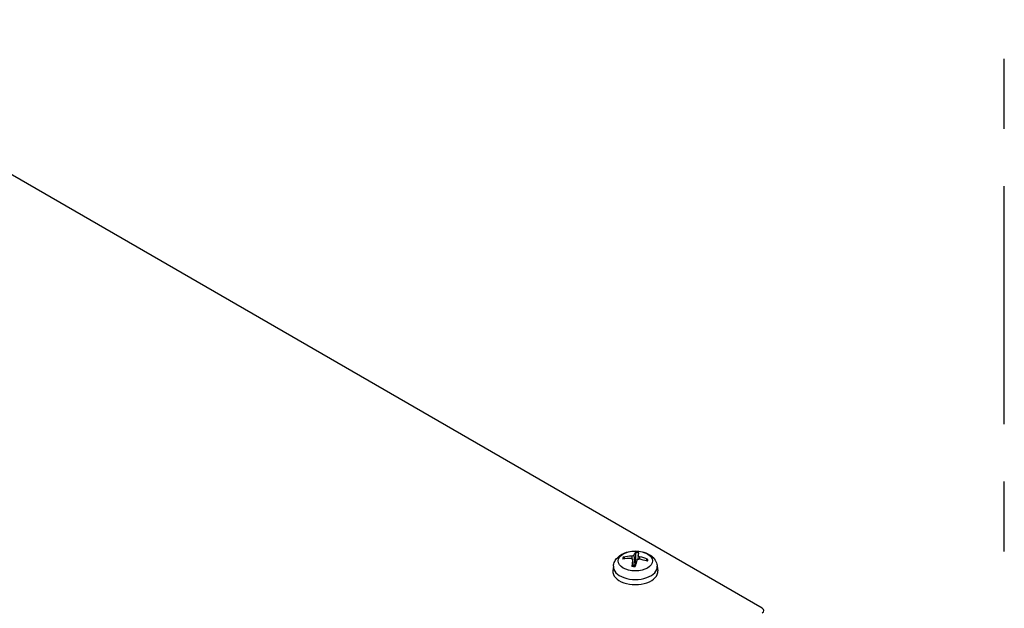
# Model space of a CAD drawing. Header units: millimetres. Extents: x 0 to 2376, y 0 to 1680.
# Tile 54 of 61: x 1440 to 1616, y 1308 to 1413. Entities that reach past the tile are written whole.
import ezdxf

# ---------------------------------------------------------------- set-up
doc = ezdxf.new("R2010")
doc.units = ezdxf.units.MM
doc.header["$LTSCALE"] = 0.2
doc.layers.add('01_Object Line', color=4, linetype='Continuous')

# ---------------------------------------------------------------- blocks, each defined once
blk = doc.blocks.new('A$Ccd511fa8')
for p, q in [((151.24, 192.14), (-128.77, 353.8)), ((128.64, 202.02), (128.63, 200.76)), ((126.74, 200.96), (126.63, 201.17)), ((127.98, 201.44), (127.97, 200.98)), ((128.12, 200.79), (128.24, 199.66)), ((128.13, 200.83), (128.25, 199.66)), ((128.34, 201.59), (128.5, 199.97)), ((129.1, 201.52), (129.03, 200.85)), ((129.37, 201.32), (129.36, 200.86)), ((130.69, 200.81), (130.55, 200.59)), ((124.71, 199.67), (124.62, 198.81)), ((132.51, 199.67), (132.61, 198.81))]:
    blk.add_line(p, q)
blk.add_ellipse((128.61, 200.57), major_axis=(-3.07, 0), ratio=0.57735)
for centre, major_axis, ratio, start_param, end_param in [((128.75, 195.88), (0.29, 6.49), 0.213438, 0.267406, 0.50639), ((128.61, 200.83), (2.07, 0), 0.57735, 1.288284, 1.557145), ((128.61, 200.88), (-2.23, 0), 0.57735, 4.43541, 4.688015), ((128.47, 195.91), (0.83, 6.44), 0.030432, 0.277673, 0.516657), ((128.61, 200.88), (-2.23, 0), 0.57735, 6.006206, 6.258812), ((128.64, 195.98), (6.2, -1.95), 0.746546, 1.924585, 2.163569), ((128.6, 195.82), (-6.38, 1.26), 0.859691, 4.976879, 5.215863), ((128.61, 200.83), (-2.07, 0), 0.57735, 5.995485, 6.194645), ((128.75, 195.89), (0.09, -6.5), 0.131071, 3.856922, 4.095907), ((128.48, 195.92), (1.22, 6.38), 0.112799, 0.74017, 0.979154), ((128.61, 199.89), (1.5, 0), 0.57735, 1.379535, 1.561672), ((128.63, 195.98), (6.42, -0.99), 0.759052, 1.351517, 1.590501), ((128.59, 195.82), (-6.02, 2.44), 0.847185, 4.681568, 4.920552), ((128.61, 200.83), (2.07, 0), 0.57735, 6.061876, 6.269534), ((128.61, 200.88), (2.23, 0), 0.57735, 6.006206, 6.258812), ((128.61, 198.67), (4, 0), 0.57735, 3.079689, 6.345089), ((128.61, 199.53), (-3.91, 0), 0.57735, 6.221282, 9.486681), ((128.61, 200.88), (2.23, 0), 0.57735, 4.43541, 4.688015), ((150.53, 191.73), (1, 0), 0.57735, 5.497787, 7.068583)]:
    blk.add_ellipse(centre, major_axis=major_axis, ratio=ratio, start_param=start_param, end_param=end_param)
for points, knots in [([(124.71, 199.67), (124.74, 199.95), (124.82, 200.22), (125.06, 200.73), (125.23, 200.96), (125.66, 201.41), (125.93, 201.61), (126.57, 201.97), (126.95, 202.11), (127.75, 202.3), (128.17, 202.35), (129.02, 202.35), (129.44, 202.31), (130.26, 202.12), (130.66, 201.97), (131.39, 201.55), (131.72, 201.29), (132.2, 200.67), (132.36, 200.36), (132.48, 199.9), (132.5, 199.78), (132.51, 199.67)], [4.623616, 4.623616, 4.623616, 4.623616, 4.828576, 4.828576, 5.061166, 5.061166, 5.358523, 5.358523, 5.733783, 5.733783, 6.128208, 6.128208, 6.518044, 6.518044, 6.912312, 6.912312, 7.286618, 7.286618, 7.55828, 7.55828, 7.641402, 7.641402, 7.641402, 7.641402]), ([(128.64, 202.02), (128.64, 202.04), (128.64, 202.05), (128.64, 202.08), (128.65, 202.1), (128.65, 202.12), (128.66, 202.14), (128.66, 202.15), (128.66, 202.16), (128.67, 202.16)], [0.0427285, 0.0427285, 0.0427285, 0.0427285, 0.04646968, 0.04646968, 0.0511089, 0.0511089, 0.05581605, 0.05581605, 0.05997866, 0.05997866, 0.05997866, 0.05997866]), ([(126.47, 201.23), (126.48, 201.23), (126.5, 201.23), (126.53, 201.23), (126.55, 201.23), (126.58, 201.22), (126.59, 201.21), (126.61, 201.19), (126.62, 201.18), (126.63, 201.17)], [0.01456007, 0.01456007, 0.01456007, 0.01456007, 0.01872268, 0.01872268, 0.02342983, 0.02342983, 0.02806906, 0.02806906, 0.03181023, 0.03181023, 0.03181023, 0.03181023]), ([(127.86, 201), (127.9, 201), (127.94, 200.99), (128.02, 200.96), (128.05, 200.95), (128.09, 200.91), (128.11, 200.88), (128.13, 200.83), (128.13, 200.81), (128.12, 200.79)], [0, 0, 0, 0, 0.01249978, 0.01249978, 0.02499956, 0.02499956, 0.03752367, 0.03752367, 0.04667661, 0.04667661, 0.04667661, 0.04667661]), ([(128.34, 201.59), (128.33, 201.57), (128.31, 201.55), (128.26, 201.51), (128.23, 201.5), (128.16, 201.47), (128.12, 201.46), (128.04, 201.44), (128.01, 201.44), (127.98, 201.44)], [0, 0, 0, 0, 0.01249978, 0.01249978, 0.02499956, 0.02499956, 0.03752367, 0.03752367, 0.04667661, 0.04667661, 0.04667661, 0.04667661]), ([(128.89, 200.72), (128.9, 200.75), (128.92, 200.78), (128.97, 200.82), (129, 200.84), (129.07, 200.87), (129.11, 200.88), (129.19, 200.88), (129.22, 200.88), (129.25, 200.88)], [0, 0, 0, 0, 0.01249978, 0.01249978, 0.02499956, 0.02499956, 0.03752367, 0.03752367, 0.04667661, 0.04667661, 0.04667661, 0.04667661]), ([(129.37, 201.32), (129.33, 201.33), (129.28, 201.34), (129.21, 201.37), (129.18, 201.39), (129.13, 201.43), (129.12, 201.45), (129.1, 201.49), (129.1, 201.51), (129.1, 201.53)], [0, 0, 0, 0, 0.01249978, 0.01249978, 0.02499956, 0.02499956, 0.03752367, 0.03752367, 0.04667661, 0.04667661, 0.04667661, 0.04667661]), ([(130.69, 200.81), (130.69, 200.82), (130.7, 200.83), (130.72, 200.84), (130.74, 200.85), (130.76, 200.86), (130.78, 200.86), (130.81, 200.86), (130.83, 200.85), (130.84, 200.85)], [0.0427285, 0.0427285, 0.0427285, 0.0427285, 0.04646968, 0.04646968, 0.0511089, 0.0511089, 0.05581605, 0.05581605, 0.05997866, 0.05997866, 0.05997866, 0.05997866]), ([(128, 199.64), (128.01, 199.65), (128.01, 199.66), (128.01, 199.68), (128.01, 199.69), (128.02, 199.69), (128.02, 199.69), (128.02, 199.69)], [0.01456007, 0.01456007, 0.01456007, 0.01456007, 0.01872268, 0.01872268, 0.02342983, 0.02342983, 0.02625285, 0.02625285, 0.02625285, 0.02625285]), ([(128.57, 199.64), (128.54, 199.65), (128.5, 199.65), (128.43, 199.65), (128.39, 199.65), (128.32, 199.66), (128.28, 199.66), (128.2, 199.67), (128.17, 199.67), (128.09, 199.68), (128.05, 199.69), (128.02, 199.69)], [3.0097293, 3.0097293, 3.0097293, 3.0097293, 3.0603752, 3.0603752, 3.1145592, 3.1145592, 3.1687432, 3.1687432, 3.2229273, 3.2229273, 3.2771113, 3.2771113, 3.2771113, 3.2771113]), ([(128.5, 199.97), (128.5, 199.93), (128.48, 199.88), (128.45, 199.81), (128.43, 199.78), (128.38, 199.73), (128.35, 199.71), (128.29, 199.68), (128.27, 199.68), (128.25, 199.67)], [0.22295627, 0.22295627, 0.22295627, 0.22295627, 0.23668795, 0.23668795, 0.24869912, 0.24869912, 0.26071028, 0.26071028, 0.26827685, 0.26827685, 0.26827685, 0.26827685])]:
    blk.add_open_spline(points, degree=3, knots=knots)
blk.add_rational_spline([(128.63, 200.76), (128.54, 200.22), (128.5, 199.97)], [1, 1.44873413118, 1.8284082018], degree=2)
blk = doc.blocks.new('A$C8dec59c9')
for p, q in [((-298.4, 260.67), (-298.4, 273.12)), ((-298.4, 208), (-298.4, 250.46)), ((-298.4, 185.34), (-298.4, 197.8))]:
    blk.add_line(p, q)

msp = doc.modelspace()

# ---------------------------------------------------------------- block references
at = {"layer": '01_Object Line'}
for name, p in [('A$C8dec59c9', (1913.923, 1132.615)), ('A$Ccd511fa8', (1421.122, 1115.686))]:
    msp.add_blockref(name, p, dxfattribs=at)

doc.saveas('drawing.dxf')
